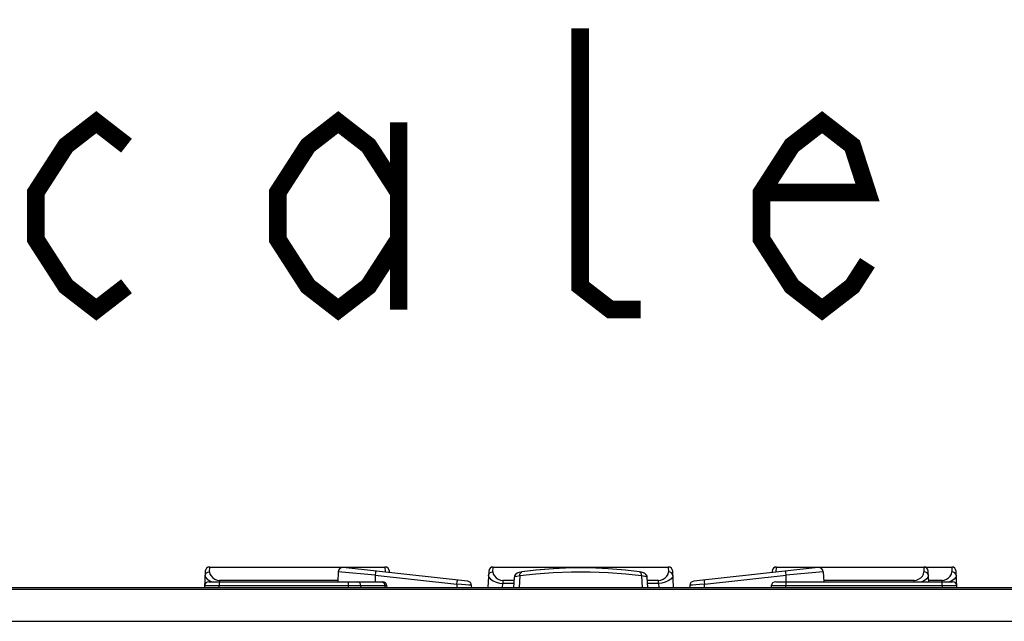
# Model space of a CAD drawing. Extents: x 33 to 410, y 33 to 287.
# Tile 44 of 90: x 297 to 309, y 113 to 120. Entities that reach past the tile are written whole.
import ezdxf

# ---------------------------------------------------------------- set-up
doc = ezdxf.new("R2010")
doc.units = 0
doc.header["$LTSCALE"] = 23.1
doc.layers.get('0').update_dxf_attribs({"linetype": 'CONTINUOUS'})
doc.layers.add('ALL_FEATURES', color=7, linetype='CONTINUOUS')
doc.layers.add('ALL_NOTE', color=7, linetype='CONTINUOUS')

msp = doc.modelspace()

# ---------------------------------------------------------------- linework, layer by layer
at = {"color": 9, "linetype": 'CONTINUOUS'}
for p, q in [((299.529, 113.78), (299.531, 113.836)), ((301.525, 113.836), (301.527, 113.78)), ((302.752, 113.78), (302.755, 113.836)), ((304.748, 113.836), (304.75, 113.78)), ((305.975, 113.78), (305.978, 113.836)), ((307.654, 113.836), (307.656, 113.78)), ((307.971, 113.836), (307.973, 113.78)), ((299.479, 113.737), (299.483, 113.754)), ((299.483, 113.754), (299.494, 113.768)), ((299.531, 113.68), (299.555, 113.669)), ((299.641, 113.683), (299.641, 113.669)), ((300.987, 113.683), (299.641, 113.683)), ((301.413, 113.742), (300.993, 113.783)), ((301.413, 113.742), (301.413, 113.669)), ((301.413, 113.742), (302.343, 113.639)), ((302.702, 113.737), (302.706, 113.754)), ((302.706, 113.754), (302.717, 113.768)), ((302.864, 113.683), (302.864, 113.65)), ((302.991, 113.683), (302.864, 113.683)), ((304.638, 113.683), (304.511, 113.683)), ((304.638, 113.65), (304.638, 113.683)), ((304.796, 113.754), (304.785, 113.768)), ((304.8, 113.737), (304.796, 113.754)), ((305.16, 113.639), (306.089, 113.742)), ((306.089, 113.742), (306.085, 113.775)), ((306.51, 113.783), (306.089, 113.742)), ((306.089, 113.669), (306.089, 113.742)), ((307.544, 113.683), (306.515, 113.683)), ((307.544, 113.669), (307.544, 113.683)), ((307.702, 113.754), (307.691, 113.768)), ((307.706, 113.737), (307.702, 113.754)), ((307.861, 113.683), (307.709, 113.683)), ((307.861, 113.669), (307.861, 113.683)), ((307.971, 113.68), (307.948, 113.669)), ((308.019, 113.754), (308.008, 113.768)), ((308.024, 113.737), (308.019, 113.754)), ((299.638, 113.602), (299.639, 113.621)), ((299.639, 113.669), (299.639, 113.621)), ((301.108, 113.621), (299.639, 113.621)), ((301.108, 113.669), (301.108, 113.621)), ((301.108, 113.621), (301.108, 113.602)), ((301.253, 113.602), (301.252, 113.621)), ((301.524, 113.621), (301.252, 113.621)), ((301.546, 113.622), (301.524, 113.621)), ((301.524, 113.621), (301.525, 113.602)), ((302.343, 113.639), (302.344, 113.602)), ((302.862, 113.602), (302.864, 113.65)), ((302.99, 113.65), (302.864, 113.65)), ((304.638, 113.65), (304.513, 113.65)), ((304.638, 113.65), (304.641, 113.602)), ((305.156, 113.673), (305.16, 113.639)), ((305.158, 113.602), (305.16, 113.639)), ((306.085, 113.602), (306.086, 113.621)), ((306.086, 113.669), (306.086, 113.621)), ((307.863, 113.621), (306.086, 113.621)), ((307.863, 113.621), (307.863, 113.669)), ((307.863, 113.621), (307.864, 113.602))]:
    msp.add_line(p, q, dxfattribs=at)
at = {"color": 7, "linetype": 'CONTINUOUS'}
for p, q in [((299.531, 113.836), (301.525, 113.836)), ((302.465, 113.674), (301.048, 113.83)), ((302.755, 113.836), (304.748, 113.836)), ((303.241, 113.801), (303.082, 113.781)), ((303.438, 113.817), (303.241, 113.801)), ((303.647, 113.825), (303.438, 113.817)), ((303.858, 113.825), (303.645, 113.825)), ((306.454, 113.83), (305.037, 113.674)), ((305.978, 113.836), (307.971, 113.836)), ((299.481, 113.788), (299.472, 113.602)), ((300.993, 113.783), (300.987, 113.669)), ((301.576, 113.772), (301.575, 113.788)), ((302.705, 113.788), (302.695, 113.602)), ((302.993, 113.716), (302.987, 113.602)), ((302.993, 113.716), (302.993, 113.716)), ((303.002, 113.742), (302.997, 113.732)), ((303.07, 113.779), (303.046, 113.773)), ((303.059, 113.734), (303.051, 113.602)), ((303.071, 113.779), (303.07, 113.779)), ((303.082, 113.781), (303.082, 113.781)), ((304.42, 113.781), (304.42, 113.781)), ((304.444, 113.776), (304.431, 113.779)), ((304.444, 113.734), (304.451, 113.602)), ((304.475, 113.765), (304.455, 113.773)), ((304.484, 113.759), (304.475, 113.765)), ((304.509, 113.716), (304.509, 113.716)), ((304.515, 113.602), (304.509, 113.716)), ((304.808, 113.602), (304.798, 113.788)), ((305.928, 113.788), (305.927, 113.772)), ((306.51, 113.783), (306.516, 113.669)), ((307.71, 113.669), (307.704, 113.788)), ((308.031, 113.602), (308.021, 113.788)), ((299.523, 113.669), (301.496, 113.669)), ((301.548, 113.602), (301.546, 113.622)), ((302.511, 113.602), (302.51, 113.626)), ((304.992, 113.626), (304.991, 113.602)), ((305.919, 113.621), (305.918, 113.602)), ((305.969, 113.669), (307.98, 113.669))]:
    msp.add_line(p, q, dxfattribs=at)
for points in [[(301.048, 113.83), (301.028, 113.828), (301.01, 113.818), (300.998, 113.802), (300.993, 113.783)], [(303.44, 113.817), (303.243, 113.801), (303.082, 113.781)], [(304.42, 113.781), (304.261, 113.801), (304.065, 113.817), (303.855, 113.825)], [(304.42, 113.781), (304.259, 113.801), (304.063, 113.817)], [(306.51, 113.783), (306.505, 113.802), (306.492, 113.818), (306.474, 113.828), (306.454, 113.83)], [(303.047, 113.773), (303.027, 113.765), (303.009, 113.752), (302.997, 113.733), (302.993, 113.716)], [(303.046, 113.773), (303.026, 113.765), (303.018, 113.759)], [(303.082, 113.781), (303.071, 113.779), (303.047, 113.773)], [(304.476, 113.765), (304.456, 113.773), (304.432, 113.779), (304.42, 113.781)], [(304.509, 113.716), (304.506, 113.732), (304.493, 113.752), (304.476, 113.765)], [(304.506, 113.732), (304.506, 113.733), (304.5, 113.742)]]:
    msp.add_lwpolyline(points, dxfattribs=at)
at = {"color": 9, "linetype": 'CONTINUOUS'}
for points in [[(299.479, 113.737), (299.484, 113.72), (299.502, 113.699), (299.531, 113.68)], [(299.494, 113.768), (299.51, 113.777), (299.529, 113.78)], [(299.529, 113.78), (299.534, 113.756), (299.547, 113.734), (299.566, 113.713), (299.589, 113.697), (299.615, 113.687), (299.641, 113.683)], [(301.419, 113.789), (301.418, 113.786), (301.417, 113.775), (301.413, 113.742)], [(302.343, 113.639), (302.346, 113.673), (302.348, 113.683), (302.348, 113.686)], [(302.702, 113.737), (302.707, 113.72), (302.726, 113.699), (302.754, 113.68), (302.789, 113.664), (302.827, 113.654), (302.864, 113.65)], [(302.717, 113.768), (302.733, 113.777), (302.752, 113.78)], [(302.752, 113.78), (302.757, 113.756), (302.77, 113.734), (302.789, 113.713), (302.812, 113.697), (302.838, 113.687), (302.864, 113.683)], [(303.059, 113.734), (303.024, 113.729), (303.001, 113.723), (302.993, 113.716)], [(303.059, 113.734), (303.06, 113.754), (303.067, 113.77), (303.077, 113.779), (303.082, 113.781)], [(304.443, 113.734), (304.263, 113.755), (304.065, 113.77), (303.857, 113.777), (303.645, 113.777), (303.437, 113.77), (303.239, 113.755), (303.059, 113.734)], [(304.443, 113.734), (304.442, 113.754), (304.436, 113.77), (304.425, 113.779), (304.42, 113.781)], [(304.509, 113.716), (304.501, 113.723), (304.479, 113.729), (304.444, 113.734)], [(304.638, 113.683), (304.664, 113.686), (304.69, 113.697), (304.713, 113.713), (304.732, 113.733), (304.746, 113.756), (304.75, 113.78)], [(304.8, 113.737), (304.795, 113.72), (304.777, 113.699), (304.748, 113.68), (304.713, 113.664), (304.675, 113.654), (304.638, 113.65)], [(304.785, 113.768), (304.769, 113.777), (304.75, 113.78)], [(305.154, 113.686), (305.155, 113.683), (305.156, 113.673)], [(306.085, 113.775), (306.084, 113.786), (306.084, 113.789)], [(307.544, 113.683), (307.57, 113.686), (307.595, 113.697), (307.619, 113.713), (307.638, 113.733), (307.651, 113.756), (307.656, 113.78)], [(307.706, 113.737), (307.701, 113.72), (307.683, 113.699), (307.654, 113.68), (307.63, 113.669)], [(307.691, 113.768), (307.675, 113.777), (307.656, 113.78)], [(307.861, 113.683), (307.887, 113.686), (307.913, 113.697), (307.936, 113.713), (307.955, 113.733), (307.969, 113.756), (307.973, 113.78)], [(308.024, 113.737), (308.018, 113.72), (308, 113.699), (307.971, 113.68)], [(308.008, 113.768), (307.992, 113.777), (307.973, 113.78)], [(299.522, 113.622), (299.495, 113.622), (299.478, 113.622), (299.473, 113.621)], [(299.639, 113.621), (299.596, 113.622), (299.556, 113.622), (299.522, 113.622)], [(301.191, 113.622), (301.165, 113.622), (301.137, 113.622), (301.108, 113.621)], [(301.252, 113.621), (301.235, 113.622), (301.215, 113.622), (301.191, 113.622)], [(301.252, 113.621), (301.248, 113.64), (301.239, 113.655), (301.225, 113.665), (301.209, 113.669)], [(301.481, 113.669), (301.497, 113.665), (301.511, 113.655)], [(301.511, 113.655), (301.52, 113.64), (301.524, 113.621)], [(302.51, 113.626), (302.502, 113.628), (302.478, 113.63), (302.441, 113.633), (302.394, 113.636), (302.343, 113.639)], [(305.16, 113.639), (305.108, 113.636), (305.061, 113.633), (305.024, 113.63), (305, 113.628), (304.992, 113.626)], [(305.968, 113.622), (305.941, 113.622), (305.925, 113.622), (305.919, 113.621)], [(306.086, 113.621), (306.043, 113.622), (306.002, 113.622), (305.968, 113.622)], [(307.981, 113.622), (307.946, 113.622), (307.906, 113.622), (307.863, 113.621)], [(308.03, 113.621), (308.024, 113.622), (308.007, 113.622), (307.981, 113.622)]]:
    msp.add_lwpolyline(points, dxfattribs=at)
at = {"color": 7, "linetype": 'CONTINUOUS'}
for centre, start, end in [((299.531, 113.786), 90, 177), ((301.525, 113.786), 3, 90), ((302.755, 113.786), 90, 177), ((304.748, 113.786), 3, 90), ((305.978, 113.786), 90, 177), ((307.654, 113.786), 3, 90), ((307.971, 113.786), 3, 90), ((299.523, 113.619), 89.9984, 177), ((301.496, 113.619), 3.463, 90), ((302.46, 113.624), 3, 83.6992), ((305.042, 113.624), 96.3008, 177), ((305.969, 113.619), 89.9984, 177), ((307.98, 113.619), 3, 90.0016)]:
    msp.add_arc(centre, 0.0501, start, end, dxfattribs=at)
at = {"layer": 'ALL_FEATURES', "color": 3, "linetype": 'CONTINUOUS'}
msp.add_line((260.749, 113.585), (346.754, 113.585), dxfattribs=at)
at = {"layer": 'ALL_FEATURES', "color": 7, "linetype": 'CONTINUOUS'}
msp.add_line((296.904, 113.602), (310.598, 113.602), dxfattribs=at)
at = {"layer": 'ALL_FEATURES', "color": 9, "linetype": 'CONTINUOUS'}
msp.add_line((265.041, 113.218), (342.462, 113.218), dxfattribs=at)
at = {"layer": 'ALL_NOTE', "color": 2, "linetype": 'CONTINUOUS', "const_width": 0.2}
for points in [[(304.433, 116.766), (304.089, 116.766), (303.745, 117.032), (303.745, 119.966)], [(298.585, 117.032), (298.241, 116.766), (297.897, 117.032), (297.553, 117.566), (297.553, 118.099), (297.897, 118.632), (298.241, 118.899), (298.585, 118.632)], [(301.681, 117.566), (301.337, 117.032), (300.993, 116.766), (300.649, 117.032), (300.305, 117.566), (300.305, 118.099), (300.649, 118.632), (300.993, 118.899), (301.337, 118.632), (301.681, 118.099)], [(301.681, 118.899), (301.681, 116.766)], [(307.013, 117.299), (306.841, 117.032), (306.497, 116.766), (306.153, 117.032), (305.809, 117.566), (305.809, 118.099), (306.153, 118.632), (306.497, 118.899), (306.841, 118.632), (307.013, 118.099), (305.809, 118.099)]]:
    msp.add_lwpolyline(points, dxfattribs=at)

doc.saveas('drawing.dxf')
